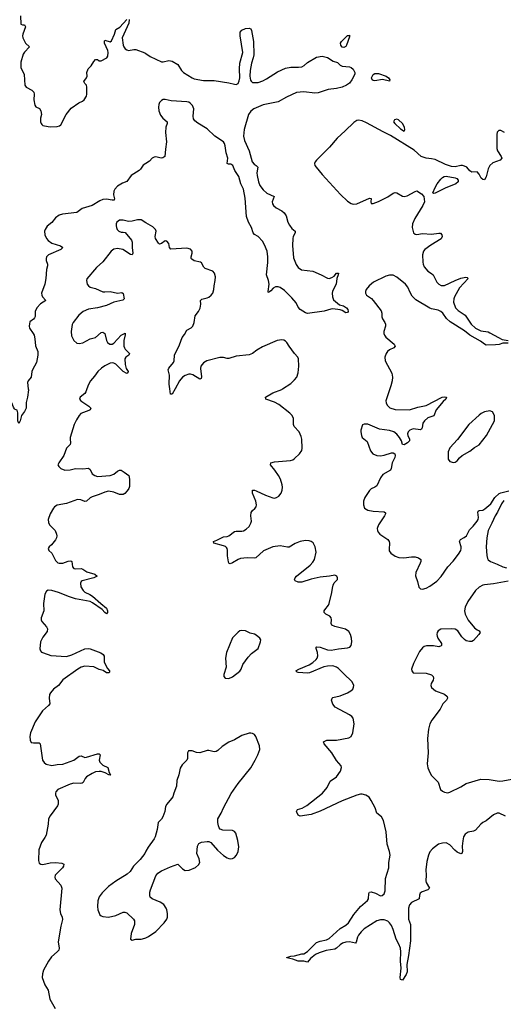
# Model space of a CAD drawing. Header units: inches. Extents: x 1694897 to 1849880, y 907231 to 1017944.
# Tile 25 of 171: x 1748618 to 1753916, y 943255 to 954048. Entities that reach past the tile are written whole.
import ezdxf

# ---------------------------------------------------------------- set-up
doc = ezdxf.new("R2010")
doc.units = ezdxf.units.IN
doc.header["$MEASUREMENT"] = 0
for name, color, linetype in [('B7944', 7, 'Continuous'), ('B7945', 7, 'Continuous'), ('B7954', 7, 'Continuous'), ('B7955', 7, 'Continuous')]:
    doc.layers.add(name, color=color, linetype=linetype)

msp = doc.modelspace()

# ---------------------------------------------------------------- linework, layer by layer
at = {"layer": 'B7944', "color": 6}
for points, elevation in [([(1748712, 950000), (1748713, 949990), (1748703, 949910), (1748689, 949851), (1748689, 949790), (1748670, 949753), (1748636, 949710), (1748623, 949650), (1748610, 949622), (1748598, 949650), (1748599, 949739), (1748590, 949769), (1748570, 949774), (1748562, 949782), (1748550, 949799), (1748530, 949850), (1748490, 949890), (1748470, 949900), (1748430, 949910), (1748426, 949930), (1748431, 949970), (1748425, 949990), (1748421, 950000)], 600), ([(1749353, 950000), (1749343, 949970), (1749332, 949950), (1749282, 949910), (1749272, 949890), (1749287, 949870), (1749376, 949810), (1749398, 949790), (1749389, 949770), (1749377, 949763), (1749286, 949730), (1749268, 949710), (1749239, 949661), (1749216, 949610), (1749172, 949470), (1749170, 949450), (1749173, 949410), (1749169, 949391), (1749130, 949350), (1749102, 949270), (1749045, 949190), (1749037, 949170), (1749045, 949150), (1749068, 949130), (1749111, 949111), (1749170, 949115), (1749230, 949129), (1749310, 949124), (1749370, 949131), (1749390, 949116), (1749413, 949070), (1749440, 949050), (1749470, 949040), (1749610, 949050), (1749650, 949065), (1749690, 949099), (1749710, 949110), (1749730, 949109), (1749764, 949090), (1749812, 949050), (1749821, 949010), (1749820, 948930), (1749813, 948910), (1749796, 948884), (1749770, 948854), (1749750, 948842), (1749710, 948843), (1749650, 948870), (1749590, 948880), (1749550, 948870), (1749490, 948844), (1749410, 948818), (1749390, 948808), (1749350, 948771), (1749330, 948765), (1749286, 948786), (1749250, 948789), (1749130, 948744), (1749030, 948727), (1749000, 948710), (1748987, 948693), (1748950, 948630), (1748931, 948570), (1748935, 948535), (1748944, 948510), (1749005, 948450), (1749022, 948410), (1749023, 948390), (1749021, 948370), (1749010, 948348), (1748967, 948293), (1748942, 948270), (1748930, 948250), (1748938, 948230), (1748970, 948199), (1749010, 948121), (1749036, 948096), (1749050, 948090), (1749090, 948091), (1749150, 948114), (1749178, 948118), (1749190, 948110), (1749195, 948050), (1749210, 948032), (1749230, 948028), (1749292, 948032), (1749310, 948025), (1749354, 947994), (1749442, 947970), (1749467, 947950), (1749429, 947930), (1749303, 947897), (1749293, 947890), (1749285, 947870), (1749289, 947830), (1749312, 947790), (1749333, 947773), (1749388, 947748), (1749417, 947730), (1749507, 947647), (1749570, 947596), (1749581, 947570), (1749580, 947550), (1749570, 947536), (1749550, 947550), (1749522, 947582), (1749416, 947656), (1749390, 947669), (1749230, 947701), (1749162, 947722), (1749043, 947770), (1748970, 947790), (1748930, 947794), (1748910, 947784), (1748894, 947750), (1748879, 947650), (1748884, 947570), (1748853, 947490), (1748854, 947470), (1748861, 947450), (1748913, 947393), (1748923, 947370), (1748918, 947342), (1748870, 947280), (1748847, 947230), (1748840, 947150), (1748846, 947130), (1748857, 947117), (1748928, 947088), (1748960, 947080), (1749130, 947069), (1749190, 947087), (1749330, 947152), (1749370, 947155), (1749391, 947151), (1749508, 947108), (1749534, 947090), (1749544, 947070), (1749544, 947010), (1749549, 946990), (1749578, 946938), (1749603, 946910), (1749601, 946899), (1749597, 946890), (1749570, 946890), (1749533, 946913), (1749490, 946926), (1749430, 946956), (1749330, 946961), (1749290, 946950), (1749255, 946930), (1749090, 946812), (1749042, 946750), (1748989, 946710), (1748956, 946670), (1748946, 946650), (1748940, 946610), (1748947, 946550), (1748934, 946530), (1748869, 946471), (1748787, 946353), (1748737, 946230), (1748730, 946190), (1748731, 946150), (1748745, 946125), (1748770, 946120), (1748823, 946123), (1748830, 946122), (1748841, 946110), (1748868, 945930), (1748885, 945905), (1748909, 945889), (1748970, 945874), (1749030, 945885), (1749090, 945888), (1749210, 945933), (1749270, 945975), (1749290, 945978), (1749330, 945962), (1749350, 945964), (1749470, 946001), (1749490, 946002), (1749499, 945990), (1749490, 945930), (1749497, 945910), (1749530, 945877), (1749584, 945850), (1749598, 945798), (1749613, 945770), (1749610, 945767), (1749595, 945770), (1749553, 945793), (1749510, 945806), (1749490, 945808), (1749450, 945802), (1749413, 945787), (1749351, 945750), (1749335, 945730), (1749313, 945687), (1749301, 945679), (1749285, 945675), (1749210, 945679), (1749170, 945670), (1749035, 945610), (1749014, 945586), (1749009, 945570), (1749011, 945550), (1749038, 945490), (1749039, 945450), (1749031, 945430), (1748950, 945323), (1748935, 945290), (1748929, 945230), (1748906, 945110), (1748895, 945085), (1748857, 945030), (1748829, 944950), (1748824, 944830), (1748830, 944804), (1748850, 944790), (1748870, 944789), (1748950, 944806), (1749010, 944811), (1749081, 944801), (1749100, 944790), (1749098, 944770), (1749085, 944750), (1749008, 944670), (1749001, 944650), (1749006, 944630), (1749070, 944560), (1749081, 944530), (1749059, 944290), (1749065, 944250), (1749082, 944210), (1749086, 944186), (1749067, 944113), (1749041, 943939), (1749051, 943870), (1749047, 943850), (1749030, 943830), (1748965, 943775), (1748933, 943730), (1748880, 943630), (1748867, 943590), (1748864, 943550), (1748895, 943470), (1748930, 943409), (1748949, 943310), (1749005, 943210)], 700), ([(1750000, 944933), (1749987, 944910), (1749936, 944844), (1749866, 944770), (1749827, 944710), (1749797, 944683), (1749670, 944604), (1749590, 944545), (1749522, 944478), (1749490, 944434), (1749474, 944390), (1749469, 944329), (1749473, 944290), (1749496, 944236), (1749510, 944225), (1749530, 944217), (1749590, 944211), (1749670, 944230), (1749750, 944265), (1749770, 944266), (1749790, 944258), (1749866, 944190), (1749875, 944170), (1749875, 944130), (1749840, 944030), (1749831, 943970), (1749850, 943957), (1749890, 943971), (1749950, 943969), (1749990, 943979), (1750000, 943984)], 800)]:
    msp.add_lwpolyline(points, dxfattribs=dict(at, elevation=elevation))
at = {"layer": 'B7945', "color": 6}
for points, elevation in [([(1748625, 954090), (1748630, 953998), (1748650, 953990), (1748671, 953991), (1748681, 953970), (1748653, 953890), (1748650, 953870), (1748653, 953850), (1748683, 953790), (1748726, 953750), (1748670, 953693), (1748657, 953670), (1748630, 953583), (1748630, 953525), (1748667, 953447), (1748674, 953330), (1748689, 953309), (1748750, 953277), (1748774, 953254), (1748778, 953230), (1748774, 953170), (1748783, 953110), (1748793, 953093), (1748833, 953073), (1748849, 953050), (1748855, 953010), (1748846, 952970), (1748845, 952930), (1748852, 952910), (1748860, 952900), (1748870, 952890), (1748890, 952884), (1748950, 952875), (1749030, 952877), (1749055, 952885), (1749070, 952897), (1749126, 953010), (1749181, 953079), (1749265, 953135), (1749306, 953154), (1749324, 953170), (1749349, 953210), (1749354, 953230), (1749354, 953310), (1749350, 953330), (1749330, 953350), (1749319, 953370), (1749350, 953410), (1749356, 953430), (1749355, 953470), (1749369, 953510), (1749399, 953541), (1749430, 953590), (1749450, 953612), (1749470, 953613), (1749490, 953598), (1749510, 953596), (1749573, 953630), (1749585, 953650), (1749586, 953690), (1749583, 953710), (1749547, 953790), (1749546, 953814), (1749550, 953823), (1749610, 953806), (1749625, 953815), (1749657, 953890), (1749670, 953939), (1749715, 953965), (1749790, 954050)], 600), ([(1749817, 954050), (1749812, 954010), (1749739, 953850), (1749753, 953770), (1749760, 953750), (1749774, 953730), (1749790, 953716), (1749810, 953710), (1749870, 953722), (1749890, 953720), (1749990, 953684), (1750000, 953677)], 600), ([(1750000, 952472), (1749970, 952452), (1749941, 952410), (1749925, 952395), (1749840, 952340), (1749790, 952276), (1749743, 952257), (1749690, 952222), (1749660, 952190), (1749649, 952170), (1749645, 952130), (1749656, 952084), (1749651, 952069), (1749630, 952068), (1749570, 952079), (1749530, 952078), (1749497, 952063), (1749410, 952013), (1749303, 951977), (1749245, 951935), (1749085, 951915), (1749050, 951906), (1749010, 951875), (1748970, 951825), (1748917, 951783), (1748896, 951750), (1748891, 951730), (1748895, 951690), (1748912, 951650), (1748928, 951628), (1748970, 951599), (1749066, 951570), (1749092, 951550), (1749069, 951530), (1748934, 951470), (1748913, 951447), (1748907, 951430), (1748908, 951410), (1748923, 951370), (1748923, 951350), (1748910, 951310), (1748905, 951210), (1748893, 951150), (1748858, 951050), (1748859, 951030), (1748869, 951010), (1748904, 950970), (1748845, 950935), (1748805, 950890), (1748788, 950850), (1748786, 950794), (1748780, 950780), (1748770, 950764), (1748730, 950736), (1748724, 950716), (1748722, 950690), (1748727, 950667), (1748767, 950610), (1748776, 950590), (1748784, 950550), (1748792, 950472), (1748815, 950410), (1748817, 950370), (1748801, 950290), (1748757, 950210), (1748751, 950191), (1748744, 950130), (1748710, 950090), (1748704, 950070), (1748712, 950000)], 600), ([(1750000, 951822), (1749950, 951853), (1749910, 951855), (1749850, 951840), (1749810, 951835), (1749750, 951850), (1749711, 951850), (1749683, 951830), (1749675, 951810), (1749673, 951790), (1749678, 951770), (1749687, 951750), (1749705, 951730), (1749730, 951720), (1749750, 951720), (1749774, 951714), (1749842, 951630), (1749850, 951610), (1749849, 951550), (1749856, 951490), (1749851, 951469), (1749830, 951474), (1749749, 951530), (1749690, 951541), (1749650, 951534), (1749619, 951510), (1749530, 951395), (1749461, 951330), (1749352, 951208), (1749348, 951190), (1749356, 951150), (1749370, 951130), (1749390, 951116), (1749450, 951101), (1749530, 951066), (1749550, 951064), (1749610, 951070), (1749690, 951052), (1749737, 951057), (1749750, 951045), (1749761, 950990), (1749757, 950983), (1749747, 950973), (1749650, 950953), (1749570, 950916), (1749470, 950890), (1749370, 950875), (1749314, 950850), (1749266, 950810), (1749203, 950730), (1749194, 950706), (1749182, 950630), (1749184, 950584), (1749210, 950532), (1749244, 950504), (1749270, 950497), (1749310, 950507), (1749390, 950549), (1749450, 950566), (1749510, 950618), (1749530, 950624), (1749550, 950609), (1749570, 950532), (1749580, 950510), (1749604, 950490), (1749630, 950491), (1749650, 950503), (1749730, 950590), (1749772, 950612), (1749775, 950595), (1749759, 950530), (1749760, 950470), (1749765, 950450), (1749775, 950435), (1749821, 950390), (1749814, 950370), (1749780, 950350), (1749768, 950330), (1749773, 950270), (1749786, 950226), (1749807, 950190), (1749803, 950177), (1749790, 950169), (1749750, 950192), (1749670, 950271), (1749650, 950284), (1749630, 950287), (1749610, 950284), (1749550, 950255), (1749515, 950230), (1749473, 950190), (1749439, 950141), (1749392, 950088), (1749370, 950050), (1749353, 950000)], 700)]:
    msp.add_lwpolyline(points, dxfattribs=dict(at, elevation=elevation))
at = {"layer": 'B7954', "color": 6}
for points, elevation in [([(1750320, 950000), (1750290, 949945), (1750270, 949943), (1750262, 950000)], 700), ([(1753939, 945319), (1753870, 945349), (1753850, 945351), (1753808, 945332), (1753730, 945267), (1753690, 945247), (1753670, 945231), (1753610, 945164), (1753590, 945155), (1753530, 945143), (1753498, 945122), (1753481, 945090), (1753471, 945049), (1753466, 944990), (1753469, 944930), (1753462, 944910), (1753450, 944906), (1753410, 944922), (1753384, 944944), (1753330, 945004), (1753290, 945024), (1753250, 945022), (1753206, 945010), (1753140, 944960), (1753112, 944928), (1753096, 944890), (1753078, 944822), (1753066, 944730), (1753070, 944670), (1753066, 944610), (1753072, 944590), (1753107, 944530), (1753089, 944510), (1753028, 944490), (1753006, 944474), (1752998, 944450), (1752995, 944410), (1752910, 944373), (1752890, 944346), (1752877, 944310), (1752879, 944190), (1752899, 944130), (1752900, 943950), (1752879, 943790), (1752858, 943690), (1752863, 943610), (1752850, 943581), (1752810, 943519), (1752790, 943526), (1752787, 943550), (1752797, 943650), (1752790, 943730), (1752795, 943830), (1752789, 943870), (1752773, 943913), (1752742, 943970), (1752710, 944074), (1752690, 944118), (1752669, 944149), (1752650, 944166), (1752610, 944180), (1752570, 944181), (1752530, 944169), (1752390, 944081), (1752357, 944050), (1752330, 944014), (1752319, 943990), (1752305, 943935), (1752295, 943925), (1752230, 943939), (1752190, 943935), (1752156, 943924), (1752130, 943909), (1752090, 943871), (1752070, 943859), (1751975, 943845), (1751900, 943820), (1751859, 943801), (1751802, 943758), (1751770, 943716), (1751730, 943727), (1751670, 943727), (1751610, 943750), (1751545, 943765), (1751544, 943770), (1751590, 943784), (1751630, 943785), (1751710, 943808), (1751730, 943809), (1751770, 943835), (1751870, 943934), (1751910, 943948), (1751979, 943961), (1752010, 943976), (1752130, 944088), (1752190, 944123), (1752221, 944150), (1752280, 944240), (1752350, 944326), (1752428, 944392), (1752438, 944410), (1752444, 944470), (1752450, 944484), (1752470, 944487), (1752514, 944474), (1752570, 944446), (1752590, 944448), (1752610, 944465), (1752622, 944498), (1752627, 944633), (1752663, 944750), (1752663, 944810), (1752677, 944890), (1752671, 944930), (1752644, 945010), (1752633, 945147), (1752604, 945270), (1752581, 945310), (1752529, 945349), (1752513, 945410), (1752470, 945491), (1752445, 945525), (1752410, 945549), (1752370, 945558), (1752350, 945557), (1752310, 945546), (1752150, 945487), (1751910, 945371), (1751810, 945337), (1751690, 945318), (1751670, 945328), (1751652, 945370), (1751660, 945390), (1751714, 945406), (1751764, 945436), (1751934, 945570), (1751988, 945630), (1752018, 945702), (1752087, 945750), (1752133, 945810), (1752143, 945850), (1752138, 945870), (1752087, 945927), (1752037, 946010), (1751953, 946110), (1751947, 946133), (1751983, 946150), (1752088, 946152), (1752223, 946177), (1752249, 946191), (1752269, 946231), (1752283, 946330), (1752270, 946390), (1752256, 946410), (1752231, 946430), (1752073, 946513), (1752050, 946544), (1752035, 946590), (1752042, 946610), (1752050, 946617), (1752130, 946637), (1752209, 946671), (1752246, 946690), (1752267, 946710), (1752276, 946730), (1752277, 946750), (1752260, 946790), (1752243, 946810), (1752182, 946862), (1752110, 946937), (1752090, 946951), (1752050, 946964), (1751990, 946962), (1751950, 946953), (1751794, 946890), (1751770, 946885), (1751670, 946894), (1751657, 946897), (1751644, 946910), (1751676, 946930), (1751790, 946977), (1751830, 947003), (1751865, 947035), (1751876, 947050), (1751885, 947075), (1751882, 947110), (1751866, 947154), (1751865, 947170), (1751870, 947174), (1751910, 947170), (1751990, 947140), (1752030, 947136), (1752110, 947151), (1752210, 947161), (1752234, 947170), (1752250, 947190), (1752256, 947230), (1752254, 947270), (1752243, 947310), (1752223, 947343), (1752187, 947367), (1752070, 947395), (1752037, 947410), (1752030, 947430), (1752035, 947470), (1752031, 947491), (1752014, 947510), (1751971, 947531), (1751954, 947550), (1751955, 947570), (1751960, 947580), (1752000, 947630), (1752010, 947650), (1752038, 947770), (1752043, 947817), (1752051, 947849), (1752064, 947876), (1752100, 947910), (1752101, 947930), (1752091, 947950), (1752070, 947960), (1752011, 947949), (1751910, 947939), (1751810, 947915), (1751710, 947883), (1751670, 947883), (1751636, 947896), (1751627, 947910), (1751634, 947930), (1751651, 947950), (1751799, 948070), (1751830, 948101), (1751849, 948131), (1751864, 948210), (1751855, 948270), (1751832, 948312), (1751810, 948330), (1751790, 948336), (1751750, 948340), (1751690, 948327), (1751635, 948305), (1751570, 948266), (1751550, 948265), (1751470, 948281), (1751390, 948270), (1751290, 948227), (1751205, 948150), (1751190, 948144), (1751110, 948150), (1751038, 948142), (1751010, 948132), (1750950, 948095), (1750925, 948085), (1750910, 948090), (1750905, 948105), (1750896, 948170), (1750894, 948234), (1750892, 948250), (1750883, 948263), (1750873, 948273), (1750850, 948282), (1750743, 948310), (1750742, 948330), (1750777, 948343), (1750850, 948380), (1750890, 948384), (1750910, 948391), (1750970, 948438), (1750990, 948443), (1751050, 948442), (1751070, 948446), (1751098, 948462), (1751130, 948494), (1751151, 948529), (1751156, 948550), (1751149, 948610), (1751153, 948647), (1751170, 948669), (1751195, 948690), (1751207, 948710), (1751211, 948730), (1751203, 948770), (1751170, 948857), (1751167, 948873), (1751169, 948891), (1751190, 948892), (1751210, 948885), (1751310, 948836), (1751390, 948808), (1751410, 948805), (1751430, 948809), (1751456, 948824), (1751481, 948859), (1751493, 948890), (1751497, 948923), (1751492, 948950), (1751474, 949010), (1751454, 949050), (1751412, 949112), (1751365, 949170), (1751370, 949190), (1751410, 949202), (1751583, 949217), (1751610, 949224), (1751630, 949237), (1751684, 949290), (1751710, 949325), (1751714, 949350), (1751707, 949450), (1751701, 949481), (1751678, 949530), (1751624, 949590), (1751617, 949610), (1751617, 949677), (1751603, 949710), (1751576, 949736), (1751455, 949830), (1751410, 949854), (1751314, 949890), (1751310, 949910), (1751390, 949959), (1751490, 949996), (1751496, 950000)], 700), ([(1752673, 950000), (1752630, 949870), (1752631, 949850), (1752643, 949823), (1752674, 949794), (1752730, 949775), (1752890, 949772), (1752981, 949799), (1753070, 949818), (1753247, 949910), (1753275, 949915), (1753292, 949910), (1753287, 949890), (1753257, 949863), (1753182, 949770), (1753154, 949706), (1753090, 949683), (1753051, 949650), (1753036, 949624), (1753027, 949573), (1753020, 949560), (1753008, 949552), (1752930, 949563), (1752891, 949550), (1752872, 949530), (1752867, 949510), (1752869, 949490), (1752887, 949450), (1752888, 949430), (1752868, 949410), (1752830, 949387), (1752810, 949392), (1752799, 949430), (1752777, 949470), (1752750, 949505), (1752716, 949530), (1752670, 949544), (1752558, 949558), (1752430, 949613), (1752390, 949615), (1752372, 949608), (1752356, 949550), (1752354, 949530), (1752362, 949490), (1752371, 949470), (1752423, 949423), (1752462, 949322), (1752485, 949290), (1752530, 949270), (1752570, 949267), (1752610, 949274), (1752690, 949300), (1752710, 949302), (1752729, 949289), (1752733, 949270), (1752729, 949250), (1752699, 949190), (1752689, 949130), (1752681, 949110), (1752597, 949063), (1752572, 949028), (1752530, 948940), (1752510, 948923), (1752470, 948905), (1752450, 948888), (1752400, 948810), (1752386, 948770), (1752383, 948730), (1752395, 948695), (1752433, 948670), (1752490, 948660), (1752610, 948653), (1752624, 948644), (1752625, 948630), (1752616, 948610), (1752548, 948510), (1752535, 948470), (1752536, 948450), (1752544, 948430), (1752562, 948410), (1752650, 948350), (1752665, 948330), (1752669, 948310), (1752664, 948244), (1752667, 948227), (1752682, 948202), (1752730, 948168), (1752770, 948154), (1752828, 948148), (1752910, 948160), (1752950, 948160), (1752986, 948150), (1753011, 948131), (1753011, 948110), (1753004, 948090), (1752957, 947990), (1752953, 947953), (1752975, 947890), (1752989, 947829), (1753008, 947808), (1753030, 947805), (1753070, 947817), (1753110, 947837), (1753187, 947893), (1753235, 947945), (1753309, 948050), (1753366, 948114), (1753425, 948190), (1753449, 948230), (1753456, 948250), (1753456, 948270), (1753435, 948330), (1753447, 948350), (1753489, 948371), (1753512, 948390), (1753545, 948455), (1753585, 948495), (1753628, 948550), (1753639, 948570), (1753644, 948590), (1753636, 948650), (1753641, 948659), (1753650, 948668), (1753690, 948671), (1753715, 948685), (1753778, 948742), (1753822, 948810), (1753870, 948853), (1753890, 948863), (1753976, 948884)], 700), ([(1753923, 948777), (1753897, 948743), (1753854, 948650), (1753825, 948610), (1753792, 948528), (1753751, 948450), (1753737, 948370), (1753729, 948270), (1753734, 948174), (1753742, 948142), (1753750, 948128), (1753776, 948110), (1753850, 948080), (1753910, 948050), (1753950, 948039)], 700), ([(1753970, 947895), (1753810, 947864), (1753710, 947853), (1753690, 947848), (1753650, 947828), (1753610, 947791), (1753529, 947670), (1753497, 947610), (1753490, 947570), (1753499, 947530), (1753530, 947467), (1753602, 947382), (1753630, 947361), (1753652, 947350), (1753662, 947330), (1753649, 947310), (1753590, 947244), (1753570, 947234), (1753547, 947233), (1753510, 947241), (1753490, 947253), (1753462, 947282), (1753416, 947350), (1753390, 947367), (1753350, 947372), (1753230, 947369), (1753202, 947350), (1753191, 947330), (1753188, 947310), (1753190, 947290), (1753200, 947270), (1753238, 947210), (1753239, 947190), (1753235, 947185), (1753210, 947175), (1753150, 947184), (1753074, 947186), (1753050, 947176), (1753030, 947162), (1752998, 947122), (1752931, 946990), (1752912, 946930), (1752914, 946910), (1752930, 946890), (1753070, 946885), (1753130, 946867), (1753147, 946850), (1753151, 946830), (1753148, 946810), (1753127, 946770), (1753123, 946750), (1753130, 946727), (1753172, 946690), (1753270, 946654), (1753301, 946630), (1753305, 946610), (1753293, 946590), (1753254, 946550), (1753226, 946490), (1753133, 946370), (1753110, 946331), (1753095, 946270), (1753085, 946170), (1753093, 946010), (1753082, 945890), (1753090, 945846), (1753110, 945796), (1753130, 945764), (1753201, 945690), (1753229, 945609), (1753250, 945590), (1753270, 945582), (1753310, 945575), (1753330, 945580), (1753450, 945640), (1753510, 945677), (1753670, 945724), (1753760, 945720), (1753870, 945703), (1753910, 945704), (1754010, 945723)], 700), ([(1750000, 943984), (1750030, 943997), (1750110, 944055), (1750202, 944150), (1750230, 944190), (1750237, 944210), (1750238, 944250), (1750230, 944290), (1750223, 944310), (1750196, 944350), (1750156, 944376), (1750068, 944410), (1750049, 944429), (1750044, 944444), (1750045, 944485), (1750050, 944510), (1750110, 944664), (1750130, 944693), (1750170, 944718), (1750270, 944764), (1750350, 944790), (1750370, 944775), (1750400, 944740), (1750430, 944722), (1750473, 944727), (1750544, 944756), (1750575, 944785), (1750590, 944810), (1750584, 944850), (1750559, 944910), (1750566, 944990), (1750582, 945018), (1750610, 945034), (1750670, 945041), (1750690, 945039), (1750710, 945028), (1750784, 944944), (1750850, 944887), (1750890, 944860), (1750910, 944852), (1750930, 944849), (1750950, 944853), (1750970, 944864), (1750994, 944890), (1751012, 944930), (1751018, 944982), (1751009, 945050), (1750986, 945130), (1750971, 945150), (1750950, 945160), (1750844, 945164), (1750814, 945174), (1750803, 945190), (1750796, 945210), (1750790, 945250), (1750790, 945290), (1750824, 945350), (1750849, 945410), (1750935, 945565), (1751010, 945677), (1751150, 945846), (1751198, 945930), (1751226, 945990), (1751247, 946050), (1751246, 946090), (1751206, 946190), (1751191, 946211), (1751170, 946224), (1751150, 946228), (1751130, 946226), (1751050, 946201), (1750970, 946153), (1750910, 946128), (1750837, 946083), (1750790, 946038), (1750770, 946026), (1750750, 946024), (1750690, 946039), (1750670, 946039), (1750590, 946010), (1750555, 946015), (1750508, 946032), (1750468, 946032), (1750456, 946010), (1750455, 945950), (1750448, 945930), (1750399, 945881), (1750377, 945843), (1750361, 945770), (1750339, 945710), (1750334, 945646), (1750305, 945570), (1750294, 945530), (1750282, 945510), (1750228, 945450), (1750216, 945424), (1750207, 945370), (1750187, 945310), (1750170, 945285), (1750133, 945250), (1750125, 945170), (1750101, 945090), (1750090, 945070), (1750024, 944976), (1750000, 944933)], 800)]:
    msp.add_lwpolyline(points, dxfattribs=dict(at, elevation=elevation))
at = {"layer": 'B7954', "color": 6, "elevation": 800}
for points in [[(1753770, 949759), (1753711, 949750), (1753672, 949730), (1753650, 949712), (1753538, 949610), (1753415, 949445), (1753330, 949354), (1753313, 949310), (1753311, 949230), (1753330, 949204), (1753370, 949193), (1753390, 949199), (1753410, 949214), (1753435, 949245), (1753464, 949270), (1753550, 949318), (1753602, 949358), (1753650, 949387), (1753733, 949490), (1753821, 949650), (1753819, 949710), (1753799, 949750)], [(1751050, 947354), (1751030, 947348), (1751010, 947335), (1750949, 947271), (1750882, 947110), (1750874, 947050), (1750880, 946950), (1750855, 946870), (1750856, 946850), (1750870, 946831), (1750910, 946825), (1750950, 946846), (1751030, 946906), (1751045, 946930), (1751061, 946979), (1751119, 947061), (1751159, 947101), (1751230, 947156), (1751257, 947230), (1751258, 947250), (1751250, 947270), (1751210, 947301), (1751190, 947312), (1751143, 947323), (1751090, 947348)]]:
    msp.add_lwpolyline(points, close=True, dxfattribs=at)
at = {"layer": 'B7955', "color": 6}
for points, elevation in [([(1750000, 953677), (1750046, 953646), (1750170, 953586), (1750190, 953586), (1750250, 953601), (1750290, 953593), (1750350, 953557), (1750392, 953492), (1750412, 953470), (1750509, 953409), (1750530, 953399), (1750630, 953380), (1750750, 953381), (1750910, 953356), (1750970, 953340), (1750990, 953339), (1751010, 953350), (1751023, 953377), (1751031, 953410), (1751027, 953510), (1751030, 953570), (1751063, 953690), (1751034, 953870), (1751034, 953910), (1751050, 953934), (1751090, 953952), (1751130, 953954), (1751150, 953947), (1751159, 953930), (1751180, 953810), (1751183, 953663), (1751177, 953630), (1751156, 953570), (1751143, 953490), (1751140, 953430), (1751146, 953386), (1751153, 953373), (1751170, 953361), (1751230, 953360), (1751283, 953377), (1751322, 953398), (1751444, 953476), (1751530, 953515), (1751590, 953526), (1751674, 953526), (1751710, 953531), (1751735, 953545), (1751770, 953578), (1751870, 953639), (1751930, 953649), (1751990, 953635), (1752053, 953593), (1752099, 953579), (1752129, 953549), (1752150, 953538), (1752230, 953533), (1752250, 953525), (1752270, 953505), (1752289, 953470), (1752289, 953450), (1752257, 953390), (1752230, 953354), (1752197, 953330), (1752150, 953308), (1752090, 953294), (1751997, 953283), (1751887, 953247), (1751850, 953244), (1751730, 953258), (1751650, 953249), (1751542, 953198), (1751450, 953147), (1751285, 953115), (1751184, 953070), (1751150, 953046), (1751123, 953010), (1751077, 952843), (1751071, 952770), (1751082, 952722), (1751130, 952612), (1751166, 952490), (1751185, 952465), (1751209, 952449), (1751227, 952430), (1751217, 952370), (1751218, 952342), (1751233, 952270), (1751249, 952229), (1751284, 952184), (1751325, 952145), (1751407, 952110), (1751384, 952050), (1751388, 952030), (1751399, 952010), (1751426, 951986), (1751490, 951953), (1751517, 951930), (1751537, 951897), (1751557, 951830), (1751574, 951794), (1751599, 951759), (1751634, 951730), (1751635, 951710), (1751613, 951670), (1751609, 951651), (1751606, 951574), (1751617, 951437), (1751645, 951365), (1751670, 951330), (1751706, 951306), (1751830, 951290), (1751921, 951250), (1751990, 951213), (1752010, 951212), (1752038, 951222), (1752062, 951238), (1752090, 951270), (1752110, 951271), (1752108, 951250), (1752092, 951210), (1752086, 951150), (1752058, 951102), (1752045, 951070), (1752041, 951050), (1752043, 951010), (1752057, 950977), (1752099, 950939), (1752123, 950923), (1752166, 950910), (1752199, 950890), (1752214, 950870), (1752215, 950850), (1752210, 950839), (1752190, 950834), (1752150, 950861), (1752130, 950868), (1752050, 950877), (1752026, 950874), (1751954, 950854), (1751770, 950829), (1751750, 950833), (1751689, 950870), (1751670, 950896), (1751646, 950946), (1751601, 951001), (1751518, 951078), (1751473, 951113), (1751450, 951120), (1751421, 951119), (1751396, 951104), (1751370, 951076), (1751354, 951066), (1751350, 951056), (1751341, 951061), (1751339, 951070), (1751351, 951150), (1751344, 951190), (1751322, 951250), (1751335, 951385), (1751335, 951450), (1751328, 951510), (1751300, 951580), (1751279, 951619), (1751230, 951670), (1751190, 951694), (1751174, 951710), (1751159, 951770), (1751123, 951830), (1751103, 951890), (1751088, 952090), (1751070, 952190), (1751040, 952250), (1751017, 952330), (1750976, 952396), (1750952, 952450), (1750930, 952464), (1750904, 952464), (1750890, 952470), (1750897, 952530), (1750878, 952590), (1750870, 952664), (1750862, 952690), (1750849, 952710), (1750756, 952770), (1750670, 952852), (1750570, 952912), (1750538, 952938), (1750523, 952963), (1750518, 952990), (1750524, 953070), (1750510, 953107), (1750490, 953131), (1750470, 953143), (1750449, 953149), (1750279, 953159), (1750210, 953174), (1750190, 953173), (1750170, 953164), (1750150, 953141), (1750142, 953118), (1750138, 953090), (1750143, 953050), (1750162, 953002), (1750187, 952967), (1750232, 952930), (1750234, 952910), (1750219, 952870), (1750216, 952810), (1750226, 952710), (1750214, 952630), (1750208, 952550), (1750187, 952533), (1750169, 952531), (1750110, 952543), (1750090, 952541), (1750070, 952530), (1750041, 952499), (1750000, 952472)], 600), ([(1753930, 952813), (1753890, 952835), (1753867, 952833), (1753850, 952816), (1753844, 952790), (1753845, 952635), (1753852, 952610), (1753892, 952550), (1753901, 952530), (1753882, 952510), (1753800, 952480), (1753770, 952449), (1753750, 952414), (1753730, 952326), (1753710, 952294), (1753690, 952295), (1753675, 952310), (1753650, 952356), (1753630, 952379), (1753570, 952376), (1753550, 952391), (1753515, 952430), (1753490, 952444), (1753470, 952451), (1753450, 952451), (1753390, 952436), (1753350, 952438), (1753282, 952462), (1753170, 952515), (1753130, 952524), (1753070, 952530), (1753015, 952550), (1752939, 952619), (1752680, 952780), (1752599, 952819), (1752419, 952919), (1752370, 952939), (1752330, 952946), (1752310, 952942), (1752278, 952922), (1752184, 952830), (1752095, 952750), (1752012, 952650), (1751869, 952510), (1751854, 952490), (1751848, 952470), (1751853, 952450), (1751865, 952430), (1751931, 952350), (1752131, 952131), (1752210, 952059), (1752250, 952034), (1752270, 952026), (1752310, 952029), (1752451, 952091), (1752468, 952088), (1752466, 952050), (1752470, 952035), (1752490, 952034), (1752550, 952056), (1752652, 952108), (1752710, 952146), (1752730, 952154), (1752751, 952151), (1752810, 952114), (1752830, 952109), (1752863, 952117), (1752950, 952166), (1752970, 952172), (1753021, 952141), (1753044, 952110), (1753051, 952050), (1753035, 952010), (1752948, 951870), (1752920, 951810), (1752917, 951770), (1752933, 951710), (1752950, 951698), (1752970, 951695), (1753030, 951705), (1753130, 951696), (1753210, 951709), (1753228, 951708), (1753242, 951690), (1753246, 951670), (1753234, 951646), (1753122, 951578), (1753057, 951530), (1753041, 951510), (1753032, 951470), (1753035, 951390), (1753038, 951370), (1753050, 951339), (1753090, 951290), (1753130, 951265), (1753146, 951250), (1753186, 951170), (1753209, 951149), (1753234, 951134), (1753270, 951135), (1753389, 951190), (1753450, 951213), (1753504, 951224), (1753521, 951221), (1753531, 951210), (1753435, 951110), (1753382, 951010), (1753375, 950990), (1753372, 950950), (1753391, 950891), (1753420, 950860), (1753497, 950810), (1753564, 950710), (1753610, 950666), (1753670, 950637), (1753750, 950625), (1753770, 950617), (1753863, 950563), (1753904, 950544), (1753971, 950530)], 700), ([(1750262, 950000), (1750254, 950054), (1750258, 950150), (1750244, 950210), (1750253, 950230), (1750302, 950290), (1750310, 950310), (1750312, 950370), (1750370, 950485), (1750396, 950564), (1750423, 950597), (1750450, 950646), (1750495, 950670), (1750515, 950690), (1750528, 950730), (1750539, 950801), (1750578, 950850), (1750594, 950886), (1750602, 950930), (1750599, 950970), (1750614, 950986), (1750670, 950998), (1750690, 951007), (1750717, 951030), (1750733, 951050), (1750746, 951090), (1750747, 951130), (1750761, 951190), (1750763, 951230), (1750751, 951271), (1750733, 951293), (1750650, 951321), (1750636, 951336), (1750610, 951382), (1750598, 951390), (1750530, 951406), (1750503, 951423), (1750497, 951430), (1750496, 951450), (1750508, 951490), (1750508, 951510), (1750490, 951534), (1750450, 951545), (1750272, 951532), (1750258, 951550), (1750250, 951595), (1750230, 951619), (1750210, 951623), (1750170, 951593), (1750150, 951589), (1750137, 951597), (1750104, 951650), (1750101, 951670), (1750114, 951730), (1750107, 951750), (1750076, 951776), (1750000, 951822)], 700), ([(1753970, 950502), (1753910, 950502), (1753870, 950489), (1753830, 950484), (1753730, 950480), (1753710, 950491), (1753665, 950525), (1753549, 950589), (1753490, 950638), (1753335, 950735), (1753294, 950774), (1753252, 950830), (1753230, 950850), (1753203, 950863), (1753130, 950877), (1753110, 950886), (1752957, 950977), (1752918, 951018), (1752896, 951056), (1752870, 951116), (1752846, 951150), (1752750, 951227), (1752710, 951248), (1752670, 951249), (1752630, 951236), (1752493, 951170), (1752447, 951130), (1752415, 951090), (1752406, 951070), (1752405, 951050), (1752418, 951030), (1752471, 950991), (1752491, 950971), (1752578, 950858), (1752587, 950830), (1752586, 950790), (1752592, 950770), (1752619, 950730), (1752627, 950710), (1752627, 950690), (1752607, 950630), (1752608, 950610), (1752615, 950590), (1752630, 950569), (1752721, 950490), (1752731, 950470), (1752717, 950450), (1752670, 950430), (1752648, 950412), (1752633, 950390), (1752618, 950350), (1752623, 950310), (1752695, 950175), (1752702, 950130), (1752698, 950090), (1752685, 950035), (1752673, 950000)], 700), ([(1751496, 950000), (1751590, 950059), (1751630, 950099), (1751653, 950130), (1751670, 950177), (1751676, 950250), (1751671, 950331), (1751664, 950350), (1751627, 950390), (1751569, 950469), (1751545, 950510), (1751530, 950525), (1751510, 950536), (1751490, 950539), (1751438, 950530), (1751279, 950461), (1751215, 950425), (1751167, 950390), (1751130, 950374), (1750990, 950360), (1750910, 950335), (1750890, 950335), (1750850, 950346), (1750810, 950344), (1750667, 950310), (1750630, 950286), (1750602, 950250), (1750597, 950223), (1750608, 950132), (1750605, 950115), (1750590, 950107), (1750514, 950154), (1750490, 950162), (1750470, 950162), (1750431, 950149), (1750403, 950130), (1750370, 950090), (1750320, 950000)], 700)]:
    msp.add_lwpolyline(points, dxfattribs=dict(at, elevation=elevation))
for points, elevation in [([(1752170, 953743), (1752150, 953747), (1752136, 953770), (1752134, 953790), (1752142, 953810), (1752190, 953858), (1752210, 953874), (1752226, 953874), (1752230, 953880), (1752230, 953860), (1752197, 953770), (1752190, 953755)], 600), ([(1752670, 953376), (1752591, 953391), (1752510, 953377), (1752490, 953380), (1752478, 953390), (1752473, 953410), (1752490, 953449), (1752510, 953459), (1752550, 953457), (1752634, 953430), (1752660, 953410), (1752674, 953390)], 600), ([(1752750, 952956), (1752724, 952950), (1752714, 952930), (1752726, 952910), (1752790, 952851), (1752830, 952827), (1752838, 952842), (1752834, 952870), (1752810, 952911), (1752768, 952950)], 700), ([(1753150, 952142), (1753143, 952150), (1753168, 952210), (1753192, 952250), (1753230, 952299), (1753250, 952320), (1753269, 952331), (1753290, 952333), (1753390, 952314), (1753406, 952306), (1753422, 952290), (1753420, 952270), (1753397, 952250), (1753278, 952202), (1753170, 952145)], 700)]:
    msp.add_lwpolyline(points, close=True, dxfattribs=dict(at, elevation=elevation))

doc.saveas('drawing.dxf')
